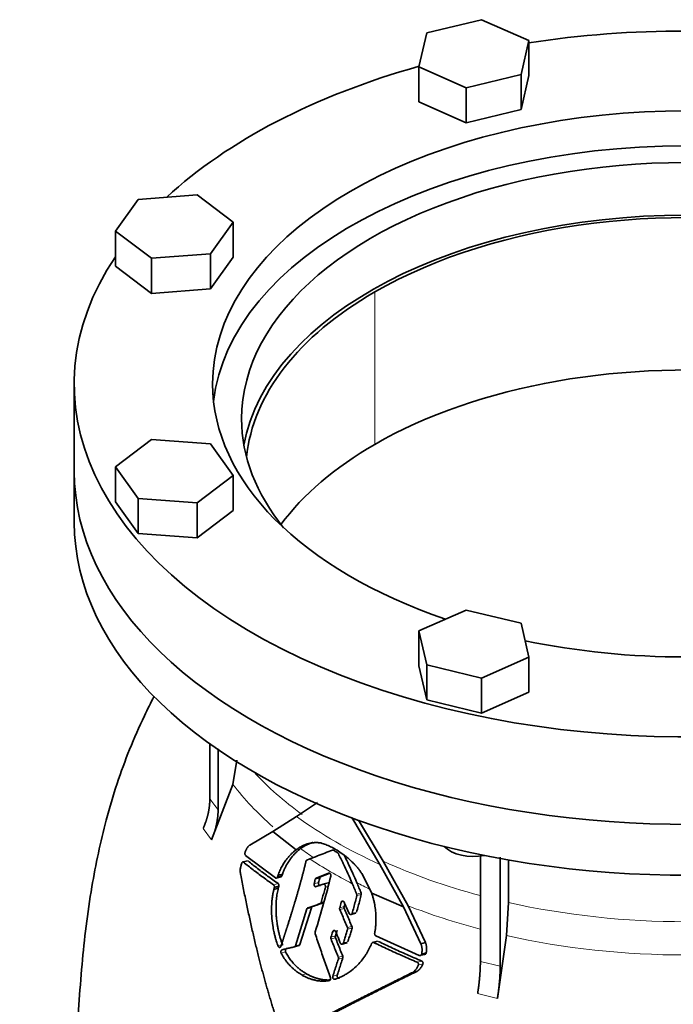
# Model space of a CAD drawing. Header units: millimetres. Extents: x 434 to 1326, y -2761 to 1974.
# Tile 12 of 33: x 1021 to 1173, y -1059 to -829. Entities that reach past the tile are written whole.
import ezdxf

# ---------------------------------------------------------------- set-up
doc = ezdxf.new("R2010")
doc.units = ezdxf.units.MM
doc.layers.add('VSI344-454_FLANG', color=7, linetype='Continuous')
doc.layers.add('VSI344-454_TESTA', color=7, linetype='Continuous')

# ---------------------------------------------------------------- blocks, each defined once
blk = doc.blocks.new('SE4')
at = {"layer": 'VSI344-454_FLANG', "color": 7, "linetype": 'Continuous', "lineweight": 35}
for p, q in [((1128.72, -829.19), (1115.92, -832.25)), ((1139.72, -834.06), (1128.72, -829.19)), ((1115.92, -832.25), (1114.11, -840.18)), ((1137.91, -841.99), (1139.72, -834.06)), ((1139.72, -834.06), (1139.72, -842.23)), ((1114.11, -840.18), (1114.11, -848.35)), ((1114.11, -840.18), (1125.11, -845.05)), ((1125.11, -845.05), (1137.91, -841.99)), ((1137.91, -841.99), (1137.91, -850.16)), ((1137.91, -850.16), (1139.72, -842.23)), ((1125.11, -845.05), (1125.11, -853.22)), ((1114.11, -848.35), (1125.11, -853.22)), ((1125.11, -853.22), (1137.91, -850.16)), ((1048.67, -871.08), (1043.36, -878.47)), ((1062.4, -870.04), (1048.67, -871.08)), ((1070.84, -876.39), (1062.4, -870.04)), ((1065.54, -883.78), (1070.84, -876.39)), ((1070.84, -876.39), (1070.84, -884.55)), ((1043.36, -878.47), (1043.36, -886.64)), ((1043.36, -878.47), (1051.8, -884.82)), ((1051.8, -884.82), (1065.54, -883.78)), ((1051.8, -884.82), (1051.8, -892.99)), ((1065.54, -883.78), (1065.54, -891.94)), ((1065.54, -891.94), (1070.84, -884.55)), ((1043.36, -886.64), (1051.8, -892.99)), ((1051.8, -892.99), (1065.54, -891.94)), ((1033.78, -914.1), (1033.78, -934.51)), ((1051.8, -927.04), (1043.36, -933.39)), ((1065.54, -928.09), (1051.8, -927.04)), ((1070.84, -935.48), (1065.54, -928.09)), ((1043.36, -933.39), (1043.36, -941.55)), ((1043.36, -933.39), (1048.67, -940.78)), ((1062.4, -941.82), (1070.84, -935.48)), ((1070.84, -935.48), (1070.84, -943.64)), ((1048.67, -940.78), (1048.67, -948.94)), ((1048.67, -940.78), (1062.4, -941.82)), ((1043.36, -941.55), (1048.67, -948.94)), ((1062.4, -941.82), (1062.4, -949.99)), ((1062.4, -949.99), (1070.84, -943.64)), ((1048.67, -948.94), (1062.4, -949.99)), ((1125.11, -966.81), (1114.11, -971.68)), ((1137.91, -969.87), (1125.11, -966.81)), ((1139.72, -977.8), (1137.91, -969.87)), ((1114.11, -971.68), (1114.11, -979.84)), ((1114.11, -971.68), (1115.92, -979.61)), ((1128.72, -982.67), (1139.72, -977.8)), ((1139.72, -977.8), (1139.72, -985.97)), ((1114.11, -979.84), (1115.92, -987.77)), ((1115.92, -979.61), (1115.92, -987.77)), ((1115.92, -979.61), (1128.72, -982.67)), ((1128.72, -982.67), (1128.72, -990.84)), ((1128.72, -990.84), (1139.72, -985.97)), ((1115.92, -987.77), (1128.72, -990.84))]:
    blk.add_line(p, q, dxfattribs=at)
for centre, major_axis, start_param, end_param in [((1176.28, -914.1), (142.5, 0), 1.311301, 1.830292), ((1176.28, -914.1), (142.5, 0), 2.022017, 2.584178), ((1176.28, -914.1), (-110.25, 0), 2.103318, 6.283185), ((1176.28, -922.26), (-103.5, 0), 2.703137, 6.283185), ((1176.28, -922.26), (110.25, 0), 0.064181, 3.077412), ((1176.28, -934.51), (103.5, 0), 0.102659, 3.038933), ((1176.28, -914.1), (142.5, 0), 2.772791, 5.290477), ((1176.28, -914.1), (-110.25, 0), 0, 1.038274), ((1176.28, -922.26), (-103.5, 0), 0, 0.438456), ((1176.28, -934.51), (142.5, 0), 3.141593, 5.290477), ((1176.28, -914.1), (-110.25, 0), 1.224323, 1.91727)]:
    blk.add_ellipse(centre, major_axis=major_axis, ratio=0.57735, start_param=start_param, end_param=end_param, dxfattribs=at)
at = {"layer": 'VSI344-454_TESTA', "color": 4, "linetype": 'Continuous', "lineweight": 9}
for p, q in [((1103.8, -928.18), (1103.8, -892.66)), ((1063.82, -1017.74), (1065.73, -1020.41)), ((1073.22, -1025.59), (1074.29, -1025.3)), ((1080.23, -1030.85), (1081.27, -1030.57)), ((1090.71, -1030.34), (1089.68, -1030.61)), ((1090.98, -1029.31), (1089.95, -1029.59)), ((1092.3, -1031.41), (1092.95, -1031.23)), ((1099.6, -1033.01), (1100.63, -1032.73)), ((1091.09, -1035.25), (1092.12, -1034.98)), ((1091.33, -1034.97), (1092.02, -1034.79)), ((1096.59, -1034.78), (1095.98, -1034.95)), ((1099.63, -1033.39), (1100.66, -1033.11)), ((1089.05, -1036.22), (1088.02, -1036.5)), ((1096.67, -1035.95), (1095.64, -1036.23)), ((1096.7, -1036.36), (1095.67, -1036.64)), ((1098.55, -1037.52), (1099.58, -1037.25)), ((1095.04, -1041.51), (1094.01, -1041.79)), ((1097.46, -1040.83), (1098.49, -1040.55)), ((1097.48, -1041.24), (1098.52, -1040.96)), ((1094.65, -1042.8), (1093.61, -1043.08)), ((1094.66, -1043.21), (1093.63, -1043.49)), ((1096.52, -1044.41), (1097.56, -1044.13)), ((1103.61, -1044.33), (1104.65, -1044.06)), ((1082.35, -1044.92), (1081.31, -1045.2)), ((1083.05, -1046.5), (1082.01, -1046.78)), ((1085.34, -1045.06), (1086.38, -1044.78)), ((1095.31, -1047.77), (1096.36, -1047.49)), ((1095.33, -1048.18), (1096.37, -1047.9)), ((1113.69, -1048.91), (1114.75, -1048.63)), ((1128.43, -1048.75), (1133.05, -1049.85)), ((1113.96, -1049.6), (1115.03, -1049.32)), ((1087.88, -1051.61), (1086.85, -1051.88)), ((1095.08, -1051.91), (1094.04, -1052.19)), ((1127.78, -1056.23), (1132.4, -1057.34))]:
    blk.add_line(p, q, dxfattribs=at)
at = {"layer": 'VSI344-454_TESTA', "color": 7, "linetype": 'Continuous', "lineweight": 35}
for p, q in [((1033.78, -934.51), (1033.78, -946.35)), ((1065.38, -997.96), (1065.38, -1010.78)), ((1067.3, -999.13), (1067.3, -1013.45)), ((1070.77, -1007.47), (1071.68, -1001.82)), ((1070.77, -1007.47), (1065.73, -1020.41)), ((1085.57, -1014.93), (1090.5, -1011.7)), ((1080.04, -1018.43), (1085.57, -1014.93)), ((1098.46, -1015.2), (1105, -1026.11)), ((1105.77, -1025.36), (1100.05, -1015.82)), ((1074.68, -1021.59), (1080.04, -1018.43)), ((1080.04, -1018.43), (1085.53, -1022.68)), ((1074.13, -1025.25), (1072.93, -1025.57)), ((1080.7, -1029.27), (1073.73, -1024.02)), ((1087.99, -1025.1), (1088.67, -1024.83)), ((1111.57, -1035.75), (1105.77, -1025.36)), ((1128.43, -1024.09), (1128.43, -1048.75)), ((1133.05, -1024.46), (1133.05, -1049.85)), ((1134.98, -1025.09), (1134.98, -1034.99)), ((1093.07, -1028.14), (1090.16, -1029.31)), ((1091.19, -1029.04), (1093.22, -1028.21)), ((1103.11, -1032.81), (1100.77, -1028.2)), ((1105, -1026.11), (1110.5, -1035.98)), ((1080.84, -1029.32), (1082.06, -1029)), ((1081.27, -1028.64), (1081.13, -1029.05)), ((1081.13, -1029.05), (1082.17, -1028.77)), ((1082.31, -1028.36), (1081.27, -1028.64)), ((1082.17, -1028.77), (1082.31, -1028.36)), ((1091.19, -1029.04), (1090.16, -1029.31)), ((1092.93, -1030.42), (1091.69, -1030.75)), ((1080.41, -1031.5), (1080.3, -1031.93)), ((1081.34, -1031.65), (1080.3, -1031.93)), ((1080.41, -1031.5), (1081.45, -1031.22)), ((1081.34, -1031.65), (1081.45, -1031.22)), ((1090.14, -1031.3), (1091.82, -1030.72)), ((1103.11, -1032.81), (1110.5, -1035.98)), ((1134.49, -1042.7), (1134.98, -1034.99)), ((1088.02, -1036.5), (1085.34, -1045.06)), ((1086.38, -1044.78), (1089.05, -1036.22)), ((1089.29, -1035.94), (1088.26, -1036.21)), ((1110.5, -1035.98), (1114.57, -1044.6)), ((1115.63, -1044.31), (1111.57, -1035.75)), ((1098.24, -1037.82), (1099.44, -1037.5)), ((1104.46, -1044.01), (1103.23, -1044.34)), ((1114.17, -1047.33), (1104.07, -1042.77)), ((1115.63, -1044.31), (1114.57, -1044.6)), ((1134.49, -1042.7), (1132.4, -1057.34)), ((1085.07, -1045.35), (1086.18, -1045.05)), ((1096.19, -1044.72), (1097.41, -1044.39)), ((1114.34, -1047.38), (1115.7, -1047.02)), ((1114.75, -1047), (1115.81, -1046.72)), ((1113.59, -1051.07), (1112.53, -1051.35))]:
    blk.add_line(p, q, dxfattribs=at)
for centre, major_axis, start_param, end_param in [((1176.28, -934.51), (-102.5, 0), 3.197731, 5.497787), ((1176.28, -934.51), (102.5, 0), 2.356194, 3.085455), ((1176.28, -970.03), (-102.5, 0), 3.543769, 5.497787), ((1176.28, -970.03), (102.5, 0), 2.356194, 2.739416), ((1176.28, -934.51), (142.5, 0), 3.141593, 5.290477), ((1176.28, -946.35), (142.5, 0), 3.141593, 5.290477), ((1126.92, -1019.65), (-8, 0), 0.514148, 1.885753)]:
    blk.add_ellipse(centre, major_axis=major_axis, ratio=0.57735, start_param=start_param, end_param=end_param, dxfattribs=at)
at = {"layer": 'VSI344-454_TESTA', "color": 4, "linetype": 'Continuous', "lineweight": 9}
for centre, major_axis, start_param, end_param in [((1176.28, -973.65), (-114, 0), 0.490111, 0.669286), ((1176.28, -980.68), (-115.26, 0), 0.41439, 0.582987), ((1176.28, -973.65), (-115.5, 0), 0.667535, 0.905636), ((1176.28, -980.68), (-115.26, 0), 0.678203, 0.720353), ((1176.28, -980.33), (-116.7, 0), 0.721598, 0.842309), ((1176.28, -973.65), (-114, 0), 0.90392, 1.136842), ((1176.28, -980.68), (-115.26, 0), 0.843396, 0.877131), ((1176.28, -973.65), (114, 0), 4.341621, 5.083156), ((1176.28, -980.68), (-115.26, 0), 0.974671, 1.142105), ((1176.28, -980.68), (-115.26, 0), 1.199788, 1.941804)]:
    blk.add_ellipse(centre, major_axis=major_axis, ratio=0.57735, start_param=start_param, end_param=end_param, dxfattribs=at)
at = {"layer": 'VSI344-454_TESTA', "color": 7, "linetype": 'Continuous', "lineweight": 35}
for points, degree, knots in [([(1052.39, -986.91), (1051.61, -988.42), (1049.59, -992.48), (1046.6, -999.26), (1043.64, -1007.35), (1041.24, -1015.47), (1039.33, -1023.52), (1037.76, -1031.8), (1036.49, -1040.5), (1035.52, -1049.7), (1034.83, -1059), (1034.4, -1067.83), (1034.17, -1076.13), (1034.06, -1082.04), (1033.95, -1087.4), (1033.94, -1090.3), (1033.93, -1092.07)], 3, [0.2704078, 0.2704078, 0.2704078, 0.2704078, 0.3033575, 0.3579147, 0.4123932, 0.46922, 0.5203124, 0.5723303, 0.6337253, 0.6941402, 0.7591615, 0.8275215, 0.8806663, 0.9366853, 0.9672904, 1, 1, 1, 1]), ([(1063.82, -1017.74), (1064.59, -1016), (1064.99, -1014.24), (1065.38, -1012.48), (1065.38, -1010.78)], 2, [0, 0, 0, 0.500132, 0.500132, 1, 1, 1]), ([(1067.3, -1013.45), (1067.3, -1015.15), (1066.9, -1016.9), (1066.51, -1018.66), (1065.73, -1020.41)], 2, [0, 0, 0, 0.499868, 0.499868, 1, 1, 1]), ([(1091.27, -1021.12), (1091.19, -1021.11), (1091.04, -1021.08), (1090.81, -1021.06), (1090.56, -1021.04), (1090.3, -1021.02), (1090.03, -1021.02), (1089.74, -1021.03), (1089.39, -1021.06), (1088.99, -1021.12), (1088.6, -1021.2), (1088.1, -1021.33), (1087.52, -1021.54), (1086.9, -1021.82), (1086.38, -1022.11), (1085.95, -1022.38), (1085.66, -1022.59), (1085.53, -1022.68)], 3, [0, 0, 0, 0, 0.035469, 0.073247, 0.113368, 0.155868, 0.200777, 0.248126, 0.301729, 0.376079, 0.45126, 0.504147, 0.640653, 0.757772, 0.842597, 0.92337, 1, 1, 1, 1]), ([(1086.53, -1022.43), (1086.59, -1022.38), (1086.73, -1022.28), (1086.94, -1022.13), (1087.16, -1021.99), (1087.38, -1021.86), (1087.61, -1021.72), (1087.99, -1021.52), (1088.54, -1021.27), (1089.06, -1021.08), (1089.37, -1020.99), (1089.42, -1020.98)], 3, [0, 0, 0, 0, 0.0378546, 0.0767734, 0.1167484, 0.1577691, 0.1998227, 0.242894, 0.3598598, 0.4967717, 0.5211872, 0.5211872, 0.5211872, 0.5211872]), ([(1100.77, -1028.2), (1100.71, -1028.11), (1100.59, -1027.94), (1100.42, -1027.69), (1100.25, -1027.46), (1100.09, -1027.25), (1099.93, -1027.05), (1099.79, -1026.87), (1099.65, -1026.71), (1099.53, -1026.57), (1099.41, -1026.43), (1099.31, -1026.32), (1099.21, -1026.22), (1099.13, -1026.13), (1099.06, -1026.05), (1098.76, -1025.74), (1098.22, -1025.21), (1097.44, -1024.52), (1096.49, -1023.78), (1095.36, -1023), (1094.3, -1022.39), (1093.5, -1021.99), (1092.95, -1021.73), (1092.39, -1021.5), (1091.83, -1021.29), (1091.46, -1021.18), (1091.27, -1021.12)], 3, [0, 0, 0, 0, 0.023408, 0.045495, 0.066267, 0.08573, 0.103886, 0.120734, 0.136272, 0.150498, 0.163408, 0.175, 0.185269, 0.194211, 0.201824, 0.208105, 0.293106, 0.373501, 0.449142, 0.581205, 0.713645, 0.768118, 0.824122, 0.881537, 0.94022, 1, 1, 1, 1]), ([(1073.6, -1023.3), (1073.59, -1023.32), (1073.58, -1023.36), (1073.57, -1023.43), (1073.56, -1023.49), (1073.55, -1023.56), (1073.56, -1023.64), (1073.57, -1023.73), (1073.6, -1023.84), (1073.65, -1023.95), (1073.7, -1024), (1073.73, -1024.02)], 3, [0, 0, 0, 0, 0.084422, 0.165946, 0.246194, 0.32687, 0.409652, 0.496096, 0.666594, 0.830213, 1, 1, 1, 1]), ([(1073.6, -1023.3), (1073.63, -1023.21), (1073.7, -1023.05), (1073.79, -1022.82), (1073.89, -1022.61), (1073.99, -1022.42), (1074.09, -1022.22), (1074.22, -1022.03), (1074.37, -1021.85), (1074.52, -1021.7), (1074.63, -1021.63), (1074.68, -1021.59)], 3, [0, 0, 0, 0, 0.117532, 0.229212, 0.33436, 0.43261, 0.523843, 0.650327, 0.771212, 0.88734, 1, 1, 1, 1]), ([(1085.53, -1022.68), (1085.44, -1022.75), (1085.27, -1022.87), (1085.03, -1023.07), (1084.79, -1023.28), (1084.56, -1023.49), (1084.33, -1023.71), (1084.11, -1023.93), (1083.9, -1024.16), (1083.7, -1024.39), (1083.5, -1024.63), (1083.31, -1024.86), (1083.08, -1025.17), (1082.81, -1025.56), (1082.5, -1026.03), (1082.22, -1026.51), (1081.95, -1027.02), (1081.7, -1027.54), (1081.47, -1028.08), (1081.34, -1028.45), (1081.27, -1028.64)], 3, [0, 0, 0, 0, 0.048918, 0.097127, 0.144611, 0.191357, 0.237355, 0.282595, 0.327071, 0.370778, 0.413715, 0.455879, 0.497274, 0.57131, 0.644563, 0.717042, 0.788771, 0.859795, 0.930177, 1, 1, 1, 1]), ([(1082.31, -1028.36), (1082.34, -1028.27), (1082.41, -1028.08), (1082.51, -1027.81), (1082.63, -1027.54), (1082.74, -1027.27), (1082.86, -1027.01), (1082.99, -1026.75), (1083.12, -1026.49), (1083.26, -1026.24), (1083.4, -1026), (1083.54, -1025.75), (1083.69, -1025.52), (1083.84, -1025.28), (1084, -1025.05), (1084.21, -1024.75), (1084.5, -1024.39), (1084.86, -1023.96), (1085.24, -1023.55), (1085.65, -1023.15), (1086.08, -1022.78), (1086.37, -1022.55), (1086.53, -1022.43)], 3, [0, 0, 0, 0, 0.035015, 0.070162, 0.105454, 0.140901, 0.176515, 0.212303, 0.248274, 0.284432, 0.320783, 0.357331, 0.394079, 0.431028, 0.468179, 0.50553, 0.581583, 0.660209, 0.741403, 0.825137, 0.911361, 1, 1, 1, 1]), ([(1095.33, -1023.6), (1095.32, -1023.58), (1095.3, -1023.55), (1095.26, -1023.49), (1095.21, -1023.44), (1095.16, -1023.38), (1095.11, -1023.35), (1095.09, -1023.33)], 3, [0, 0, 0, 0, 0.168351, 0.334942, 0.502689, 0.751512, 1, 1, 1, 1]), ([(1072.58, -1028.58), (1072.56, -1028.47), (1072.52, -1028.24), (1072.48, -1027.9), (1072.46, -1027.56), (1072.48, -1027.2), (1072.53, -1026.85), (1072.64, -1026.39), (1072.74, -1026.06), (1072.81, -1025.83)], 3, [0, 0, 0, 0, 0.128357, 0.246909, 0.365609, 0.495543, 0.61697, 0.739244, 1, 1, 1, 1]), ([(1073.22, -1025.59), (1073.21, -1025.58), (1073.19, -1025.56), (1073.15, -1025.54), (1073.1, -1025.54), (1073.04, -1025.54), (1072.98, -1025.56), (1072.93, -1025.61), (1072.88, -1025.67), (1072.84, -1025.74), (1072.82, -1025.8), (1072.81, -1025.83)], 3, [0, 0, 0, 0, 0.08625, 0.171682, 0.257868, 0.382817, 0.507255, 0.630143, 0.752988, 0.876537, 1, 1, 1, 1]), ([(1081.96, -1045.17), (1082.57, -1043.27), (1082.73, -1042.78), (1083.18, -1041.4), (1083.52, -1040.33), (1084.41, -1037.51), (1085.08, -1035.3), (1085.89, -1032.6), (1086.54, -1030.25), (1087.25, -1027.68), (1087.79, -1025.37)], 2, [0, 0, 0, 0.125, 0.125, 0.25, 0.25, 0.5, 0.5, 0.75, 0.75, 1, 1, 1]), ([(1087.99, -1025.1), (1087.98, -1025.1), (1087.94, -1025.12), (1087.9, -1025.15), (1087.86, -1025.2), (1087.82, -1025.27), (1087.8, -1025.34), (1087.79, -1025.37)], 3, [0, 0, 0, 0, 0.16747, 0.33309, 0.500577, 0.750185, 1, 1, 1, 1]), ([(1099.64, -1030.38), (1099.31, -1029.6), (1098.62, -1028.03), (1097.63, -1025.87), (1096.96, -1024.5), (1096.66, -1023.92)], 3, [0, 0, 0, 0, 0.3333333, 0.6666667, 0.9158048, 0.9158048, 0.9158048, 0.9158048]), ([(1093.07, -1028.14), (1093.08, -1028.13), (1093.12, -1028.12), (1093.18, -1028.11), (1093.27, -1028.13), (1093.37, -1028.19), (1093.46, -1028.28), (1093.53, -1028.4), (1093.57, -1028.54), (1093.59, -1028.66), (1093.58, -1028.75), (1093.57, -1028.8), (1093.57, -1028.82)], 3, [0, 0, 0, 0, 0.062353, 0.125158, 0.24996, 0.374797, 0.499677, 0.624614, 0.749589, 0.874588, 0.937494, 1, 1, 1, 1]), ([(1082.29, -1066.24), (1082.16, -1065.86), (1081.9, -1065.1), (1081.51, -1063.96), (1081.13, -1062.81), (1080.76, -1061.66), (1080.39, -1060.49), (1080.02, -1059.33), (1079.66, -1058.15), (1079.31, -1056.97), (1078.96, -1055.78), (1078.61, -1054.58), (1078.28, -1053.38), (1077.94, -1052.17), (1077.61, -1050.96), (1077.29, -1049.73), (1076.97, -1048.51), (1076.52, -1046.74), (1075.95, -1044.41), (1075.27, -1041.46), (1074.58, -1038.41), (1073.91, -1035.23), (1073.23, -1031.95), (1072.8, -1029.72), (1072.58, -1028.58)], 3, [0, 0, 0, 0, 0.030328, 0.060804, 0.091429, 0.122206, 0.153136, 0.184222, 0.215465, 0.246867, 0.278431, 0.310158, 0.342051, 0.374109, 0.406337, 0.438735, 0.471305, 0.504049, 0.578996, 0.657008, 0.738102, 0.822291, 0.909586, 1, 1, 1, 1]), ([(1080.7, -1029.27), (1080.71, -1029.28), (1080.74, -1029.3), (1080.8, -1029.31), (1080.85, -1029.32), (1080.9, -1029.31), (1080.97, -1029.28), (1081.06, -1029.21), (1081.11, -1029.1), (1081.13, -1029.05)], 3, [0, 0, 0, 0, 0.103611, 0.203327, 0.301591, 0.400957, 0.503894, 0.751518, 1, 1, 1, 1]), ([(1081.27, -1030.57), (1081.28, -1030.58), (1081.31, -1030.6), (1081.34, -1030.64), (1081.38, -1030.69), (1081.42, -1030.76), (1081.45, -1030.84), (1081.47, -1030.93), (1081.47, -1031.03), (1081.47, -1031.13), (1081.46, -1031.19), (1081.45, -1031.22)], 3, [0, 0, 0, 0, 0.082749, 0.16522, 0.248732, 0.373164, 0.49838, 0.623857, 0.748892, 0.874795, 1, 1, 1, 1]), ([(1082.17, -1028.77), (1082.17, -1028.79), (1082.15, -1028.83), (1082.13, -1028.88), (1082.09, -1028.93), (1082.04, -1028.98), (1081.99, -1029.01), (1081.93, -1029.04), (1081.86, -1029.04), (1081.8, -1029.02), (1081.76, -1029), (1081.74, -1028.99)], 3, [0, 0, 0, 0, 0.083986, 0.167509, 0.251959, 0.376203, 0.500583, 0.624697, 0.748972, 0.874639, 1, 1, 1, 1]), ([(1089.95, -1029.59), (1089.96, -1029.57), (1089.97, -1029.52), (1090, -1029.47), (1090.03, -1029.41), (1090.09, -1029.35), (1090.13, -1029.33), (1090.16, -1029.31)], 3, [0, 0, 0, 0, 0.167832, 0.333794, 0.501453, 0.750788, 1, 1, 1, 1]), ([(1090.71, -1030.34), (1090.7, -1030.38), (1090.69, -1030.47), (1090.7, -1030.61), (1090.73, -1030.75), (1090.79, -1030.87), (1090.88, -1030.96), (1090.97, -1031.02), (1091.07, -1031.05), (1091.14, -1031.04), (1091.17, -1031.03)], 3, [0, 0, 0, 0, 0.12575, 0.251408, 0.377042, 0.502526, 0.627755, 0.752499, 0.8765, 1, 1, 1, 1]), ([(1091.19, -1029.04), (1091.17, -1029.05), (1091.14, -1029.06), (1091.1, -1029.1), (1091.05, -1029.15), (1091.01, -1029.22), (1090.99, -1029.28), (1090.98, -1029.31)], 3, [0, 0, 0, 0, 0.166832, 0.332012, 0.499081, 0.749367, 1, 1, 1, 1]), ([(1080.3, -1031.93), (1080.27, -1032.03), (1080.22, -1032.24), (1080.15, -1032.57), (1080.09, -1032.9), (1080.03, -1033.24), (1079.98, -1033.6), (1079.93, -1033.96), (1079.88, -1034.34), (1079.81, -1035.08), (1079.75, -1036.36), (1079.79, -1038.26), (1079.99, -1040.11), (1080.25, -1041.56), (1080.47, -1042.52), (1080.66, -1043.26), (1080.87, -1043.95), (1081.08, -1044.59), (1081.24, -1045), (1081.31, -1045.2)], 3, [0, 0, 0, 0, 0.02404, 0.048658, 0.073865, 0.099671, 0.126085, 0.153117, 0.180776, 0.209067, 0.318208, 0.459143, 0.624041, 0.727727, 0.787472, 0.844618, 0.899108, 0.950908, 1, 1, 1, 1]), ([(1080.41, -1031.5), (1080.41, -1031.48), (1080.42, -1031.44), (1080.43, -1031.37), (1080.43, -1031.3), (1080.42, -1031.21), (1080.41, -1031.12), (1080.38, -1031.03), (1080.33, -1030.96), (1080.29, -1030.89), (1080.25, -1030.86), (1080.23, -1030.85)], 3, [0, 0, 0, 0, 0.083676, 0.167034, 0.251419, 0.376349, 0.501804, 0.626849, 0.751332, 0.876067, 1, 1, 1, 1]), ([(1082.35, -1044.92), (1082.31, -1044.81), (1082.22, -1044.58), (1082.09, -1044.22), (1081.97, -1043.84), (1081.84, -1043.45), (1081.73, -1043.05), (1081.61, -1042.63), (1081.5, -1042.2), (1081.37, -1041.65), (1081.23, -1040.95), (1081.1, -1040.16), (1080.98, -1039.31), (1080.89, -1038.42), (1080.83, -1037.51), (1080.81, -1036.64), (1080.81, -1035.83), (1080.85, -1035.01), (1080.9, -1034.26), (1080.98, -1033.55), (1081.08, -1032.88), (1081.2, -1032.25), (1081.29, -1031.85), (1081.34, -1031.65)], 3, [0, 0, 0, 0, 0.02826, 0.057418, 0.087472, 0.118419, 0.150254, 0.182969, 0.216554, 0.250998, 0.310069, 0.375912, 0.427432, 0.500644, 0.573156, 0.625373, 0.691441, 0.750209, 0.805071, 0.857422, 0.907318, 0.95482, 1, 1, 1, 1]), ([(1090.14, -1031.3), (1090.11, -1031.31), (1090.05, -1031.33), (1089.91, -1031.29), (1089.75, -1031.16), (1089.67, -1030.93), (1089.66, -1030.74), (1089.67, -1030.66), (1089.68, -1030.61)], 3, [0, 0, 0, 0, 0.124721, 0.24865, 0.50038, 0.748839, 0.874692, 1, 1, 1, 1]), ([(1092.3, -1031.41), (1092.3, -1031.38), (1092.31, -1031.34), (1092.32, -1031.25), (1092.31, -1031.13), (1092.27, -1031), (1092.21, -1030.88), (1092.12, -1030.78), (1092.03, -1030.72), (1091.94, -1030.7), (1091.87, -1030.7), (1091.84, -1030.71), (1091.82, -1030.72)], 3, [0, 0, 0, 0, 0.062709, 0.125843, 0.25116, 0.376322, 0.501352, 0.626278, 0.751007, 0.875429, 0.937895, 1, 1, 1, 1]), ([(1100.63, -1032.73), (1100.64, -1032.75), (1100.65, -1032.79), (1100.67, -1032.86), (1100.68, -1032.93), (1100.68, -1033.02), (1100.67, -1033.08), (1100.66, -1033.11)], 3, [0, 0, 0, 0, 0.166639, 0.331867, 0.498628, 0.749157, 1, 1, 1, 1]), ([(1103.8, -1042.17), (1103.82, -1042.04), (1103.87, -1041.77), (1103.93, -1041.37), (1103.98, -1040.97), (1104.02, -1040.57), (1104.05, -1040.17), (1104.08, -1039.76), (1104.09, -1039.36), (1104.1, -1038.96), (1104.1, -1038.56), (1104.09, -1038.15), (1104.07, -1037.75), (1104.04, -1037.24), (1103.97, -1036.61), (1103.87, -1035.87), (1103.73, -1035.11), (1103.56, -1034.35), (1103.35, -1033.58), (1103.19, -1033.07), (1103.11, -1032.81)], 3, [0, 0, 0, 0, 0.0436, 0.087048, 0.130354, 0.173526, 0.216573, 0.259505, 0.302334, 0.345068, 0.38772, 0.4303, 0.472822, 0.515297, 0.592533, 0.671051, 0.750942, 0.832313, 0.915286, 1, 1, 1, 1]), ([(1091.09, -1035.25), (1091.11, -1035.25), (1091.13, -1035.24), (1091.17, -1035.22), (1091.21, -1035.19), (1091.25, -1035.14), (1091.3, -1035.07), (1091.32, -1035.01), (1091.33, -1034.97)], 3, [0, 0, 0, 0, 0.125329, 0.249125, 0.373003, 0.498576, 0.74923, 1, 1, 1, 1]), ([(1095.98, -1034.95), (1095.99, -1034.92), (1096, -1034.88), (1096.03, -1034.82), (1096.07, -1034.77), (1096.12, -1034.72), (1096.2, -1034.66), (1096.31, -1034.64), (1096.42, -1034.66), (1096.53, -1034.72), (1096.62, -1034.81), (1096.66, -1034.89), (1096.69, -1034.93)], 3, [0, 0, 0, 0, 0.062966, 0.124796, 0.186784, 0.250209, 0.375117, 0.49931, 0.626183, 0.752696, 0.875851, 1, 1, 1, 1]), ([(1099.63, -1033.39), (1099.64, -1033.37), (1099.65, -1033.33), (1099.65, -1033.26), (1099.65, -1033.19), (1099.63, -1033.1), (1099.61, -1033.04), (1099.6, -1033.01)], 3, [0, 0, 0, 0, 0.167837, 0.334108, 0.5018, 0.750897, 1, 1, 1, 1]), ([(1088.02, -1036.5), (1088.03, -1036.48), (1088.04, -1036.44), (1088.06, -1036.4), (1088.08, -1036.35), (1088.12, -1036.3), (1088.18, -1036.25), (1088.23, -1036.22), (1088.26, -1036.21)], 3, [0, 0, 0, 0, 0.126744, 0.251719, 0.376563, 0.502917, 0.751732, 1, 1, 1, 1]), ([(1089.29, -1035.94), (1089.28, -1035.94), (1089.25, -1035.95), (1089.22, -1035.97), (1089.18, -1036), (1089.14, -1036.05), (1089.09, -1036.12), (1089.07, -1036.18), (1089.05, -1036.22)], 3, [0, 0, 0, 0, 0.124852, 0.248233, 0.371769, 0.49708, 0.748235, 1, 1, 1, 1]), ([(1095.67, -1036.64), (1095.66, -1036.62), (1095.64, -1036.57), (1095.62, -1036.51), (1095.61, -1036.42), (1095.61, -1036.33), (1095.63, -1036.26), (1095.64, -1036.23)], 3, [0, 0, 0, 0, 0.164207, 0.326866, 0.491238, 0.745542, 1, 1, 1, 1]), ([(1096.67, -1035.95), (1096.66, -1035.97), (1096.65, -1036.01), (1096.64, -1036.08), (1096.65, -1036.17), (1096.66, -1036.26), (1096.68, -1036.33), (1096.7, -1036.36)], 3, [0, 0, 0, 0, 0.167612, 0.333466, 0.500978, 0.750572, 1, 1, 1, 1]), ([(1096.67, -1035.95), (1096.73, -1035.73), (1096.79, -1035.52), (1096.84, -1035.3), (1096.85, -1035.3)], 3, [0, 0, 0, 0, 0.5, 0.5092743, 0.5092743, 0.5092743, 0.5092743]), ([(1097.83, -1037.54), (1097.84, -1037.56), (1097.86, -1037.6), (1097.9, -1037.66), (1097.95, -1037.71), (1098.01, -1037.76), (1098.1, -1037.81), (1098.22, -1037.83), (1098.33, -1037.81), (1098.43, -1037.74), (1098.51, -1037.65), (1098.54, -1037.56), (1098.55, -1037.52)], 3, [0, 0, 0, 0, 0.063279, 0.124964, 0.186389, 0.248902, 0.37582, 0.50344, 0.627237, 0.751955, 0.876448, 1, 1, 1, 1]), ([(1089.92, -1041.86), (1089.91, -1041.88), (1089.9, -1041.92), (1089.89, -1041.99), (1089.89, -1042.07), (1089.89, -1042.16), (1089.91, -1042.23), (1089.92, -1042.26)], 3, [0, 0, 0, 0, 0.164621, 0.327709, 0.492135, 0.746371, 1, 1, 1, 1]), ([(1094.01, -1041.79), (1094.02, -1041.77), (1094.03, -1041.73), (1094.06, -1041.67), (1094.1, -1041.62), (1094.16, -1041.56), (1094.24, -1041.5), (1094.35, -1041.48), (1094.47, -1041.5), (1094.57, -1041.56), (1094.66, -1041.66), (1094.7, -1041.74), (1094.72, -1041.78)], 3, [0, 0, 0, 0, 0.06381, 0.126263, 0.188678, 0.252375, 0.378548, 0.504124, 0.629235, 0.754264, 0.876896, 1, 1, 1, 1]), ([(1097.48, -1041.24), (1097.49, -1041.22), (1097.5, -1041.17), (1097.51, -1041.1), (1097.51, -1041.02), (1097.49, -1040.93), (1097.47, -1040.86), (1097.46, -1040.83)], 3, [0, 0, 0, 0, 0.168526, 0.335046, 0.503023, 0.75174, 1, 1, 1, 1]), ([(1098.49, -1040.55), (1098.5, -1040.57), (1098.52, -1040.61), (1098.53, -1040.68), (1098.54, -1040.76), (1098.54, -1040.86), (1098.53, -1040.93), (1098.52, -1040.96)], 3, [0, 0, 0, 0, 0.163722, 0.326003, 0.490132, 0.74473, 1, 1, 1, 1]), ([(1093.63, -1043.49), (1093.62, -1043.47), (1093.6, -1043.42), (1093.59, -1043.36), (1093.58, -1043.27), (1093.59, -1043.18), (1093.6, -1043.11), (1093.61, -1043.08)], 3, [0, 0, 0, 0, 0.16391, 0.326464, 0.490836, 0.745226, 1, 1, 1, 1]), ([(1094.65, -1042.8), (1094.64, -1042.82), (1094.63, -1042.86), (1094.62, -1042.93), (1094.62, -1043.02), (1094.63, -1043.11), (1094.65, -1043.18), (1094.66, -1043.21)], 3, [0, 0, 0, 0, 0.168129, 0.334457, 0.502302, 0.751397, 1, 1, 1, 1]), ([(1103.61, -1044.33), (1103.59, -1044.33), (1103.56, -1044.31), (1103.51, -1044.3), (1103.45, -1044.29), (1103.38, -1044.3), (1103.31, -1044.32), (1103.24, -1044.36), (1103.18, -1044.41), (1103.13, -1044.47), (1103.1, -1044.52), (1103.09, -1044.55)], 3, [0, 0, 0, 0, 0.082967, 0.165673, 0.249342, 0.373952, 0.499349, 0.624786, 0.749741, 0.875167, 1, 1, 1, 1]), ([(1103.8, -1042.17), (1103.79, -1042.19), (1103.79, -1042.24), (1103.79, -1042.31), (1103.8, -1042.38), (1103.81, -1042.45), (1103.86, -1042.55), (1103.93, -1042.68), (1104.03, -1042.74), (1104.07, -1042.77)], 3, [0, 0, 0, 0, 0.102907, 0.202298, 0.30042, 0.399604, 0.502115, 0.750474, 1, 1, 1, 1]), ([(1115.81, -1046.72), (1115.82, -1046.65), (1115.85, -1046.53), (1115.87, -1046.33), (1115.89, -1046.14), (1115.9, -1045.94), (1115.9, -1045.75), (1115.89, -1045.56), (1115.88, -1045.37), (1115.86, -1045.19), (1115.82, -1045.01), (1115.79, -1044.83), (1115.74, -1044.65), (1115.69, -1044.48), (1115.65, -1044.37), (1115.63, -1044.31)], 3, [0, 0, 0, 0, 0.082904, 0.164766, 0.245597, 0.325409, 0.404213, 0.482023, 0.558851, 0.634711, 0.709616, 0.783583, 0.856625, 0.928759, 1, 1, 1, 1]), ([(1081.96, -1045.17), (1081.95, -1045.19), (1081.94, -1045.23), (1081.91, -1045.29), (1081.88, -1045.34), (1081.82, -1045.39), (1081.75, -1045.45), (1081.65, -1045.47), (1081.54, -1045.46), (1081.45, -1045.4), (1081.37, -1045.32), (1081.33, -1045.24), (1081.31, -1045.2)], 3, [0, 0, 0, 0, 0.063465, 0.12566, 0.187794, 0.251081, 0.375353, 0.499064, 0.623924, 0.748961, 0.873998, 1, 1, 1, 1]), ([(1082.01, -1046.78), (1082, -1046.76), (1081.98, -1046.73), (1081.96, -1046.67), (1081.95, -1046.6), (1081.94, -1046.52), (1081.94, -1046.41), (1081.97, -1046.29), (1082.02, -1046.18), (1082.08, -1046.09), (1082.16, -1046.02), (1082.22, -1046), (1082.25, -1045.99)], 3, [0, 0, 0, 0, 0.064055, 0.126997, 0.189862, 0.253688, 0.381042, 0.508557, 0.632366, 0.756188, 0.878525, 1, 1, 1, 1]), ([(1083.29, -1045.71), (1083.27, -1045.72), (1083.24, -1045.73), (1083.2, -1045.75), (1083.16, -1045.78), (1083.11, -1045.82), (1083.06, -1045.9), (1083.01, -1046.01), (1082.98, -1046.13), (1082.98, -1046.26), (1083, -1046.39), (1083.03, -1046.46), (1083.05, -1046.5)], 3, [0, 0, 0, 0, 0.062334, 0.123832, 0.185517, 0.248399, 0.372092, 0.496332, 0.621791, 0.747303, 0.873743, 1, 1, 1, 1]), ([(1087.88, -1051.61), (1087.78, -1051.55), (1087.57, -1051.42), (1087.26, -1051.23), (1086.96, -1051.02), (1086.66, -1050.81), (1086.37, -1050.59), (1086.09, -1050.35), (1085.81, -1050.11), (1085.53, -1049.86), (1085.27, -1049.6), (1084.97, -1049.29), (1084.64, -1048.92), (1084.28, -1048.48), (1083.95, -1048.02), (1083.63, -1047.54), (1083.33, -1047.03), (1083.14, -1046.68), (1083.05, -1046.5)], 3, [0, 0, 0, 0, 0.053778, 0.107467, 0.161052, 0.214521, 0.267863, 0.32107, 0.374136, 0.427059, 0.479838, 0.532477, 0.609792, 0.687269, 0.764953, 0.842909, 0.921222, 1, 1, 1, 1]), ([(1085.06, -1045.35), (1085.08, -1045.35), (1085.11, -1045.34), (1085.15, -1045.32), (1085.19, -1045.29), (1085.24, -1045.24), (1085.3, -1045.17), (1085.32, -1045.1), (1085.34, -1045.06)], 3, [0, 0, 0, 0, 0.125105, 0.248501, 0.372119, 0.497878, 0.748605, 1, 1, 1, 1]), ([(1086.38, -1044.78), (1086.37, -1044.8), (1086.36, -1044.84), (1086.33, -1044.89), (1086.3, -1044.94), (1086.26, -1044.99), (1086.19, -1045.05), (1086.13, -1045.07), (1086.1, -1045.08)], 3, [0, 0, 0, 0, 0.12695, 0.251845, 0.376599, 0.503133, 0.751956, 1, 1, 1, 1]), ([(1094.52, -1052.88), (1094.63, -1052.84), (1094.83, -1052.78), (1095.15, -1052.66), (1095.46, -1052.54), (1095.79, -1052.4), (1096.12, -1052.25), (1096.45, -1052.09), (1096.79, -1051.91), (1097.34, -1051.59), (1098.26, -1050.98), (1099.46, -1049.98), (1100.58, -1048.76), (1101.36, -1047.73), (1101.87, -1046.94), (1102.22, -1046.34), (1102.54, -1045.74), (1102.83, -1045.14), (1103.01, -1044.75), (1103.09, -1044.55)], 3, [0, 0, 0, 0, 0.02808, 0.056914, 0.086499, 0.116828, 0.147901, 0.179717, 0.212275, 0.24558, 0.34117, 0.489344, 0.630554, 0.738356, 0.794536, 0.848778, 0.901099, 0.951507, 1, 1, 1, 1]), ([(1095.79, -1044.43), (1095.81, -1044.47), (1095.85, -1044.55), (1095.97, -1044.67), (1096.17, -1044.74), (1096.36, -1044.67), (1096.47, -1044.54), (1096.5, -1044.45), (1096.52, -1044.41)], 3, [0, 0, 0, 0, 0.123664, 0.246411, 0.497463, 0.746927, 0.873761, 1, 1, 1, 1]), ([(1114.57, -1044.6), (1114.59, -1044.66), (1114.64, -1044.78), (1114.69, -1044.96), (1114.74, -1045.15), (1114.78, -1045.35), (1114.81, -1045.55), (1114.83, -1045.75), (1114.84, -1045.96), (1114.84, -1046.16), (1114.83, -1046.37), (1114.82, -1046.58), (1114.79, -1046.79), (1114.76, -1046.93), (1114.75, -1047.01)], 3, [0, 0, 0, 0, 0.077144, 0.155351, 0.234641, 0.315035, 0.39655, 0.479206, 0.563019, 0.648006, 0.734183, 0.821564, 0.910165, 1, 1, 1, 1]), ([(1082.01, -1046.78), (1082.06, -1046.88), (1082.16, -1047.07), (1082.31, -1047.36), (1082.48, -1047.63), (1082.65, -1047.9), (1082.82, -1048.17), (1083, -1048.42), (1083.18, -1048.67), (1083.37, -1048.92), (1083.56, -1049.15), (1083.76, -1049.38), (1084.04, -1049.68), (1084.4, -1050.05), (1084.85, -1050.47), (1085.33, -1050.87), (1085.82, -1051.23), (1086.32, -1051.58), (1086.67, -1051.78), (1086.85, -1051.88)], 3, [0, 0, 0, 0, 0.042969, 0.08578, 0.128454, 0.171009, 0.21346, 0.255821, 0.298104, 0.340321, 0.382478, 0.424584, 0.466644, 0.554492, 0.642779, 0.731504, 0.820647, 0.910165, 1, 1, 1, 1]), ([(1095.33, -1048.18), (1095.34, -1048.16), (1095.35, -1048.12), (1095.36, -1048.05), (1095.36, -1047.96), (1095.35, -1047.87), (1095.33, -1047.8), (1095.31, -1047.77)], 3, [0, 0, 0, 0, 0.168888, 0.335732, 0.503899, 0.752326, 1, 1, 1, 1]), ([(1096.36, -1047.49), (1096.36, -1047.51), (1096.38, -1047.56), (1096.39, -1047.62), (1096.4, -1047.71), (1096.4, -1047.8), (1096.38, -1047.87), (1096.37, -1047.9)], 3, [0, 0, 0, 0, 0.163463, 0.32566, 0.489804, 0.744457, 1, 1, 1, 1]), ([(1113.96, -1049.6), (1113.97, -1049.58), (1113.99, -1049.54), (1114, -1049.47), (1114.01, -1049.39), (1114, -1049.3), (1113.97, -1049.2), (1113.92, -1049.11), (1113.86, -1049.03), (1113.78, -1048.96), (1113.72, -1048.93), (1113.69, -1048.91)], 3, [0, 0, 0, 0, 0.08401, 0.16737, 0.251806, 0.374676, 0.49698, 0.619813, 0.743838, 0.872043, 1, 1, 1, 1]), ([(1114.17, -1047.33), (1114.19, -1047.34), (1114.23, -1047.36), (1114.29, -1047.37), (1114.36, -1047.37), (1114.42, -1047.36), (1114.48, -1047.34), (1114.56, -1047.31), (1114.64, -1047.24), (1114.72, -1047.14), (1114.74, -1047.05), (1114.75, -1047.01)], 3, [0, 0, 0, 0, 0.086868, 0.170562, 0.252673, 0.334884, 0.418871, 0.50621, 0.674735, 0.834793, 1, 1, 1, 1]), ([(1114.75, -1048.63), (1114.77, -1048.64), (1114.81, -1048.66), (1114.87, -1048.7), (1114.93, -1048.75), (1114.98, -1048.82), (1115.03, -1048.92), (1115.06, -1049.01), (1115.07, -1049.12), (1115.06, -1049.22), (1115.04, -1049.29), (1115.03, -1049.32)], 3, [0, 0, 0, 0, 0.085449, 0.170198, 0.255947, 0.379765, 0.502454, 0.624681, 0.747679, 0.874067, 1, 1, 1, 1]), ([(1115.81, -1046.72), (1115.81, -1046.74), (1115.8, -1046.79), (1115.77, -1046.85), (1115.73, -1046.91), (1115.68, -1046.98), (1115.6, -1047.03), (1115.51, -1047.07), (1115.42, -1047.09), (1115.32, -1047.08), (1115.26, -1047.06), (1115.23, -1047.05)], 3, [0, 0, 0, 0, 0.081418, 0.162667, 0.245387, 0.369019, 0.494297, 0.620472, 0.74628, 0.873568, 1, 1, 1, 1]), ([(1127.78, -1056.23), (1128.11, -1054.23), (1128.27, -1052.33), (1128.43, -1050.45), (1128.43, -1048.75)], 2, [0, 0, 0, 0.500132, 0.500132, 1, 1, 1]), ([(1083.82, -1066.26), (1087.16, -1064.46), (1090.8, -1062.55), (1092.6, -1061.61), (1094.49, -1060.64), (1096.27, -1059.73), (1098.16, -1058.77), (1101.71, -1056.96), (1105.78, -1054.94), (1109.38, -1053.14), (1113.59, -1051.07)], 2, [0, 0, 0, 0.25, 0.25, 0.375, 0.375, 0.5, 0.5, 0.75, 0.75, 1, 1, 1]), ([(1113.96, -1049.6), (1113.94, -1049.67), (1113.87, -1049.81), (1113.77, -1050.02), (1113.66, -1050.22), (1113.53, -1050.42), (1113.38, -1050.62), (1113.21, -1050.82), (1113.01, -1051.02), (1112.79, -1051.21), (1112.61, -1051.3), (1112.53, -1051.35)], 3, [0, 0, 0, 0, 0.094258, 0.191243, 0.290639, 0.392138, 0.495456, 0.611681, 0.734498, 0.863817, 1, 1, 1, 1]), ([(1113.59, -1051.07), (1113.63, -1051.05), (1113.71, -1051), (1113.82, -1050.93), (1113.93, -1050.85), (1114.03, -1050.77), (1114.13, -1050.69), (1114.22, -1050.6), (1114.3, -1050.51), (1114.38, -1050.41), (1114.51, -1050.25), (1114.68, -1050), (1114.87, -1049.67), (1114.98, -1049.43), (1115.03, -1049.32)], 3, [0, 0, 0, 0, 0.061739, 0.122065, 0.181064, 0.238788, 0.295265, 0.350503, 0.404493, 0.457217, 0.508649, 0.678163, 0.842407, 1, 1, 1, 1]), ([(1133.05, -1049.85), (1133.05, -1051.55), (1132.89, -1053.44), (1132.72, -1055.33), (1132.4, -1057.34)], 2, [0, 0, 0, 0.499849, 0.499849, 1, 1, 1]), ([(1112.53, -1051.35), (1108.36, -1053.41), (1104.8, -1055.18), (1100.75, -1057.2), (1097.21, -1059), (1095.29, -1059.97), (1093.49, -1060.9), (1091.59, -1061.88), (1089.78, -1062.82), (1086.13, -1064.73), (1082.79, -1066.53)], 2, [0, 0, 0, 0.25, 0.25, 0.5, 0.5, 0.625, 0.625, 0.75, 0.75, 1, 1, 1]), ([(1086.85, -1051.88), (1086.95, -1051.94), (1087.16, -1052.07), (1087.49, -1052.23), (1087.82, -1052.39), (1088.15, -1052.54), (1088.48, -1052.67), (1088.81, -1052.8), (1089.15, -1052.91), (1089.49, -1053.01), (1089.83, -1053.1), (1090.23, -1053.18), (1090.67, -1053.26), (1091.17, -1053.32), (1091.68, -1053.34), (1092.19, -1053.33), (1092.7, -1053.3), (1093.04, -1053.24), (1093.21, -1053.21)], 3, [0, 0, 0, 0, 0.054166, 0.108282, 0.162323, 0.21627, 0.270104, 0.323807, 0.377367, 0.430771, 0.48401, 0.53708, 0.613609, 0.690347, 0.767307, 0.844527, 0.922063, 1, 1, 1, 1]), ([(1093.51, -1053.03), (1093.48, -1053.03), (1093.37, -1053.04), (1093.16, -1053.06), (1092.88, -1053.06), (1092.61, -1053.06), (1092.34, -1053.04), (1092.06, -1053.02), (1091.79, -1052.99), (1091.52, -1052.95), (1091.25, -1052.9), (1090.98, -1052.84), (1090.71, -1052.78), (1090.45, -1052.71), (1090.18, -1052.63), (1089.92, -1052.54), (1089.66, -1052.45), (1089.4, -1052.35), (1089.14, -1052.24), (1088.88, -1052.13), (1088.63, -1052), (1088.38, -1051.88), (1088.13, -1051.75), (1087.97, -1051.65), (1087.88, -1051.61)], 3, [0.1122122, 0.1122122, 0.1122122, 0.1122122, 0.1247785, 0.1663195, 0.2078566, 0.2493995, 0.2909566, 0.3325338, 0.3741358, 0.4157654, 0.4574239, 0.4991111, 0.5408257, 0.5825649, 0.6243249, 0.6661008, 0.7078866, 0.7496755, 0.79146, 0.8332317, 0.8749815, 0.9166997, 0.9583761, 1, 1, 1, 1]), ([(1093.5, -1052.52), (1093.51, -1052.54), (1093.52, -1052.57), (1093.53, -1052.63), (1093.54, -1052.68), (1093.54, -1052.76), (1093.53, -1052.86), (1093.5, -1052.96), (1093.44, -1053.06), (1093.38, -1053.13), (1093.3, -1053.19), (1093.24, -1053.21), (1093.21, -1053.21)], 3, [0, 0, 0, 0, 0.062493, 0.124501, 0.186876, 0.250458, 0.374582, 0.4995, 0.624366, 0.748976, 0.875076, 1, 1, 1, 1]), ([(1094.52, -1052.88), (1094.51, -1052.88), (1094.47, -1052.89), (1094.39, -1052.89), (1094.3, -1052.87), (1094.2, -1052.81), (1094.11, -1052.72), (1094.05, -1052.6), (1094.01, -1052.47), (1094.01, -1052.35), (1094.02, -1052.26), (1094.03, -1052.21), (1094.04, -1052.19)], 3, [0, 0, 0, 0, 0.063173, 0.126669, 0.25139, 0.374624, 0.497229, 0.620048, 0.744161, 0.870712, 0.935536, 1, 1, 1, 1]), ([(1095.08, -1051.91), (1095.07, -1051.93), (1095.06, -1051.98), (1095.05, -1052.05), (1095.05, -1052.12), (1095.06, -1052.21), (1095.09, -1052.32), (1095.15, -1052.44), (1095.24, -1052.53), (1095.32, -1052.58), (1095.4, -1052.61), (1095.45, -1052.61), (1095.51, -1052.61), (1095.55, -1052.6), (1095.57, -1052.6)], 3, [0, 0, 0, 0, 0.064346, 0.129033, 0.192681, 0.255857, 0.37953, 0.503319, 0.62553, 0.747962, 0.810155, 0.872929, 0.936645, 1, 1, 1, 1])]:
    blk.add_open_spline(points, degree=degree, knots=knots, dxfattribs=at)
at = {"layer": 'VSI344-454_TESTA', "color": 4, "linetype": 'Continuous', "lineweight": 9}
blk.add_open_spline([(1065.38, -1010.78), (1065.38, -1010.78), (1065.38, -1010.78), (1065.38, -1010.78), (1065.7, -1011.2), (1066.34, -1012.07), (1066.98, -1012.98), (1067.3, -1013.45), (1067.3, -1013.45), (1067.3, -1013.45), (1067.3, -1013.45)], degree=3, knots=[0, 0, 0, 0, 0.000018, 0.000018, 0.000018, 0.5, 0.999982, 0.999982, 0.999982, 1, 1, 1, 1], dxfattribs=at)
at = {"layer": 'VSI344-454_TESTA', "color": 7, "linetype": 'Continuous', "lineweight": 35}
for points in [[(1088.67, -1024.83), (1089.27, -1024.6), (1090.46, -1024.14), (1092.22, -1023.45), (1093.37, -1023), (1093.94, -1022.77)], [(1093.94, -1022.77), (1093.96, -1022.77), (1094.01, -1022.76), (1094.09, -1022.77), (1094.14, -1022.79), (1094.17, -1022.81)], [(1094.17, -1022.81), (1094.32, -1022.89), (1094.63, -1023.07), (1094.93, -1023.25), (1095.09, -1023.33)], [(1095.33, -1023.6), (1095.73, -1024.38), (1096.49, -1025.93), (1097.58, -1028.27), (1098.26, -1029.82), (1098.59, -1030.6)], [(1073.22, -1025.59), (1073.95, -1026.18), (1075.45, -1027.36), (1077.78, -1029.12), (1079.4, -1030.27), (1080.23, -1030.85)], [(1081.27, -1030.57), (1080.45, -1029.99), (1078.83, -1028.83), (1076.5, -1027.08), (1075.01, -1025.9), (1074.29, -1025.3)], [(1089.95, -1029.59), (1089.91, -1029.76), (1089.82, -1030.1), (1089.73, -1030.44), (1089.68, -1030.61)], [(1089.92, -1041.86), (1091.32, -1037.37), (1092.58, -1033.03), (1093.57, -1028.82)], [(1090.71, -1030.34), (1090.76, -1030.16), (1090.85, -1029.82), (1090.93, -1029.48), (1090.98, -1029.31)], [(1098.59, -1030.6), (1098.76, -1031.01), (1099.1, -1031.81), (1099.43, -1032.61), (1099.6, -1033.01)], [(1100.63, -1032.73), (1100.46, -1032.34), (1100.14, -1031.56), (1099.81, -1030.78), (1099.64, -1030.38)], [(1092.3, -1031.41), (1092.2, -1031.79), (1091.99, -1032.58), (1091.67, -1033.77), (1091.44, -1034.57), (1091.33, -1034.97)], [(1089.29, -1035.94), (1089.76, -1035.78), (1090.7, -1035.46), (1091.65, -1035.14), (1092.12, -1034.98)], [(1095.98, -1034.95), (1095.93, -1035.16), (1095.81, -1035.58), (1095.7, -1036.01), (1095.64, -1036.23)], [(1097.83, -1037.54), (1097.71, -1037.25), (1097.45, -1036.67), (1097.07, -1035.81), (1096.81, -1035.23), (1096.69, -1034.93)], [(1099.63, -1033.39), (1099.52, -1033.84), (1099.3, -1034.74), (1098.94, -1036.12), (1098.68, -1037.05), (1098.55, -1037.52)], [(1099.58, -1037.25), (1099.71, -1036.78), (1099.97, -1035.84), (1100.33, -1034.47), (1100.55, -1033.56), (1100.66, -1033.11)], [(1091.09, -1035.25), (1090.77, -1035.36), (1090.14, -1035.58), (1089.19, -1035.9), (1088.57, -1036.11), (1088.26, -1036.21)], [(1095.67, -1036.64), (1095.87, -1037.11), (1096.27, -1038.05), (1096.86, -1039.44), (1097.26, -1040.37), (1097.46, -1040.83)], [(1098.49, -1040.55), (1098.29, -1040.09), (1097.9, -1039.17), (1097.3, -1037.77), (1096.9, -1036.83), (1096.7, -1036.36)], [(1094.01, -1041.79), (1093.94, -1042.01), (1093.81, -1042.43), (1093.68, -1042.86), (1093.61, -1043.08)], [(1094.65, -1042.8), (1094.72, -1042.58), (1094.85, -1042.15), (1094.98, -1041.73), (1095.04, -1041.51)], [(1095.79, -1044.43), (1095.67, -1044.13), (1095.43, -1043.55), (1095.08, -1042.67), (1094.84, -1042.08), (1094.72, -1041.78)], [(1097.48, -1041.24), (1097.38, -1041.59), (1097.17, -1042.29), (1096.85, -1043.34), (1096.63, -1044.05), (1096.52, -1044.41)], [(1097.56, -1044.13), (1097.67, -1043.78), (1097.89, -1043.07), (1098.21, -1042.01), (1098.42, -1041.31), (1098.52, -1040.96)], [(1093.5, -1052.52), (1093.08, -1051.36), (1092.26, -1049.06), (1091.07, -1045.64), (1090.3, -1043.38), (1089.92, -1042.26)], [(1093.63, -1043.49), (1093.81, -1043.96), (1094.18, -1044.92), (1094.75, -1046.34), (1095.13, -1047.29), (1095.31, -1047.77)], [(1096.36, -1047.49), (1096.17, -1047.02), (1095.79, -1046.07), (1095.22, -1044.64), (1094.85, -1043.69), (1094.66, -1043.21)], [(1103.61, -1044.33), (1104.69, -1044.86), (1106.88, -1045.9), (1110.24, -1047.42), (1112.53, -1048.42), (1113.69, -1048.91)], [(1114.75, -1048.63), (1113.59, -1048.14), (1111.3, -1047.14), (1107.93, -1045.62), (1105.73, -1044.58), (1104.65, -1044.06)], [(1085.06, -1045.35), (1084.74, -1045.43), (1084.11, -1045.57), (1083.17, -1045.78), (1082.55, -1045.92), (1082.25, -1045.99)], [(1095.33, -1048.18), (1095.19, -1048.62), (1094.91, -1049.5), (1094.47, -1050.84), (1094.18, -1051.74), (1094.04, -1052.19)], [(1095.08, -1051.91), (1095.23, -1051.46), (1095.52, -1050.56), (1095.95, -1049.23), (1096.23, -1048.34), (1096.37, -1047.9)]]:
    blk.add_open_spline(points, degree=3, dxfattribs=at)

msp = doc.modelspace()

# ---------------------------------------------------------------- block references
msp.add_blockref('SE4', (0, 0))

doc.saveas('drawing.dxf')
